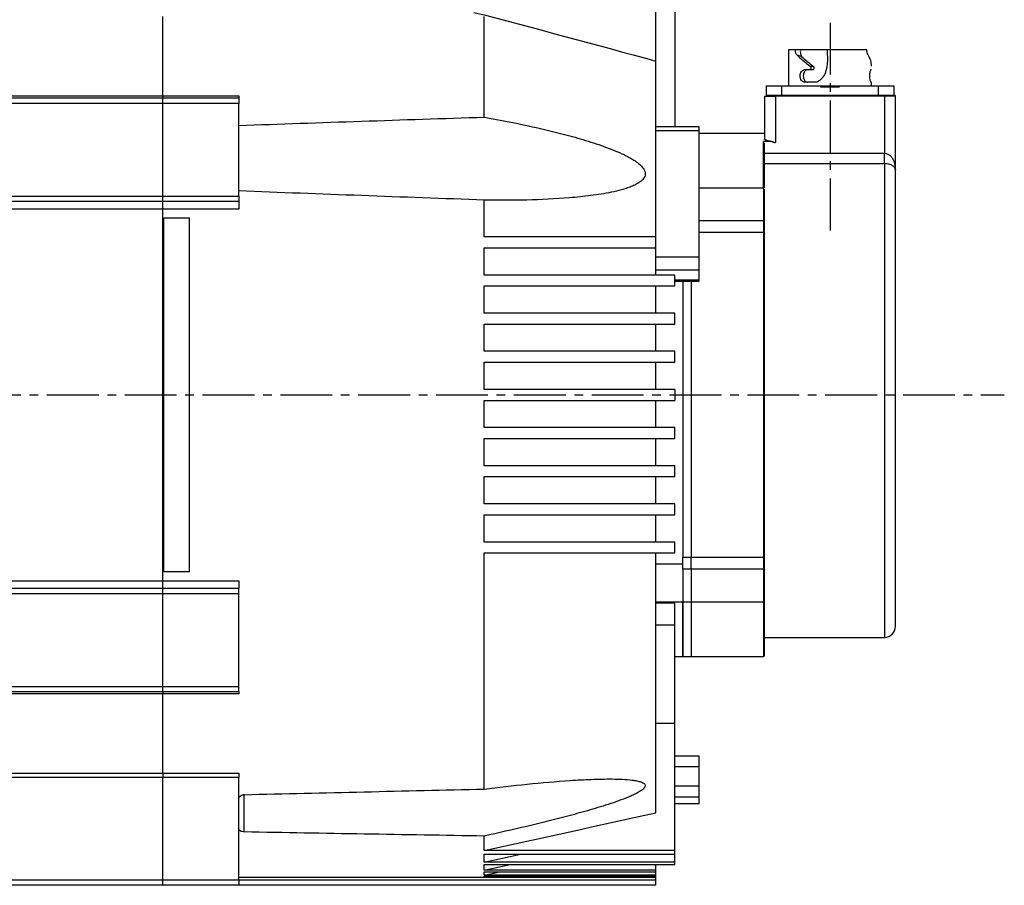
# Model space of a CAD drawing. Header units: millimetres. Extents: x 32176 to 33726, y 9839 to 10942.
# Tile 38 of 44: x 33545 to 33726, y 10189 to 10348. Entities that reach past the tile are written whole.
import ezdxf

# ---------------------------------------------------------------- set-up
doc = ezdxf.new("R2010")
doc.units = ezdxf.units.MM
doc.linetypes.add('CENTER2', pattern=[28.575, 19.05, -3.175, 3.175, -3.175])
doc.layers.add('Center', color=1, linetype='CENTER2')

msp = doc.modelspace()

# ---------------------------------------------------------------- linework, layer by layer
at = {"color": 7, "linetype": 'Continuous', "lineweight": 25}
for p, q in [((33661.63, 10339.91), (33661.63, 10367.65)), ((33665.13, 10362.26), (33665.13, 10327.82)), ((33571.13, 10333.53), (33571.13, 10348.08)), ((33630.13, 10329.63), (33630.13, 10348.08)), ((33686.03, 10341.95), (33686.03, 10335.35)), ((33688.2, 10341.95), (33687.26, 10341.95)), ((33688.48, 10340.72), (33687.55, 10341.04)), ((33661.63, 10307.65), (33661.63, 10339.91)), ((33690.6, 10338.94), (33690.05, 10338.94)), ((33689.03, 10338.35), (33689.9, 10338.35)), ((33689.9, 10338.35), (33690.45, 10338.35)), ((33701.17, 10338.35), (33701.23, 10338.35)), ((33681.93, 10335.35), (33684.73, 10335.35)), ((33681.93, 10335.35), (33681.93, 10333.65)), ((33684.73, 10335.35), (33691.93, 10335.35)), ((33684.73, 10335.35), (33684.73, 10333.65)), ((33691.23, 10336.05), (33689.03, 10336.05)), ((33691.93, 10335.15), (33691.93, 10335.35)), ((33691.93, 10335.35), (33693.63, 10335.35)), ((33693.63, 10335.35), (33695.33, 10335.35)), ((33693.63, 10335.35), (33693.63, 10335.15)), ((33695.33, 10335.35), (33695.33, 10335.15)), ((33695.33, 10335.35), (33702.53, 10335.35)), ((33701.23, 10335.35), (33701.23, 10336.05)), ((33702.53, 10333.65), (33702.53, 10335.35)), ((33702.53, 10335.35), (33705.33, 10335.35)), ((33705.33, 10335.35), (33705.33, 10333.65)), ((33472.13, 10333.53), (33571.13, 10333.53)), ((33571.13, 10333.53), (33571.13, 10333.15)), ((33571.13, 10333.53), (33585.13, 10333.53)), ((33585.13, 10333.53), (33585.13, 10333.15)), ((33681.93, 10333.65), (33684.73, 10333.65)), ((33683.63, 10333.65), (33703.63, 10333.65)), ((33695.33, 10335.15), (33691.93, 10335.15)), ((33702.53, 10333.65), (33703.97, 10333.65)), ((33703.63, 10333.65), (33703.63, 10333.45)), ((33472.13, 10333.15), (33571.13, 10333.15)), ((33571.13, 10332.15), (33472.13, 10332.15)), ((33571.13, 10332.15), (33571.13, 10333.15)), ((33571.13, 10333.15), (33585.13, 10333.15)), ((33571.13, 10315.15), (33571.13, 10332.15)), ((33585.13, 10332.15), (33571.13, 10332.15)), ((33585.13, 10333.15), (33585.13, 10332.15)), ((33585.13, 10315.15), (33585.13, 10332.15)), ((33681.63, 10333.45), (33681.63, 10325.59)), ((33703.63, 10333.45), (33683.63, 10333.45)), ((33683.63, 10333.45), (33683.63, 10324.97)), ((33703.63, 10333.45), (33703.63, 10322.99)), ((33705.63, 10333.45), (33703.63, 10333.45)), ((33705.63, 10319.95), (33705.63, 10333.45)), ((33669.63, 10327.82), (33661.63, 10327.82)), ((33669.63, 10327.11), (33661.63, 10327.11)), ((33669.63, 10327.11), (33669.63, 10327.82)), ((33669.63, 10303.98), (33669.63, 10327.11)), ((33681.63, 10326.65), (33669.63, 10326.65)), ((33682.87, 10325.16), (33681.43, 10325.16)), ((33681.43, 10316.75), (33681.43, 10325.16)), ((33681.63, 10322.99), (33703.63, 10322.99)), ((33703.63, 10321.08), (33703.63, 10322.99)), ((33703.63, 10321.08), (33681.63, 10321.08)), ((33703.63, 10321.08), (33703.63, 10234.15)), ((33681.43, 10316.59), (33669.63, 10316.59)), ((33681.43, 10316.59), (33681.43, 10310.66)), ((33472.13, 10315.15), (33571.13, 10315.15)), ((33571.13, 10314.15), (33472.13, 10314.15)), ((33571.13, 10314.15), (33571.13, 10315.15)), ((33571.13, 10315.15), (33585.13, 10315.15)), ((33571.13, 10312.76), (33571.13, 10314.15)), ((33585.13, 10314.15), (33571.13, 10314.15)), ((33585.13, 10315.15), (33585.13, 10314.15)), ((33585.13, 10314.15), (33585.13, 10312.76)), ((33630.13, 10307.65), (33630.13, 10314.4)), ((33571.13, 10312.76), (33472.13, 10312.76)), ((33571.13, 10244.53), (33571.13, 10312.76)), ((33585.13, 10312.76), (33571.13, 10312.76)), ((33571.33, 10246.15), (33571.33, 10311.15)), ((33571.33, 10311.15), (33576.03, 10311.15)), ((33576.03, 10246.15), (33576.03, 10311.15)), ((33669.63, 10310.66), (33681.43, 10310.66)), ((33681.43, 10310.84), (33681.63, 10310.84)), ((33681.43, 10310.66), (33681.43, 10308.45)), ((33681.43, 10308.45), (33669.63, 10308.45)), ((33681.43, 10308.45), (33681.43, 10248.84)), ((33661.63, 10307.65), (33630.13, 10307.65)), ((33661.63, 10305.65), (33661.63, 10307.65)), ((33630.13, 10305.65), (33661.63, 10305.65)), ((33630.13, 10300.65), (33630.13, 10305.65)), ((33661.63, 10300.65), (33661.63, 10305.65)), ((33661.63, 10303.98), (33669.63, 10303.98)), ((33669.63, 10301.57), (33669.63, 10303.98)), ((33669.63, 10301.57), (33661.63, 10301.57)), ((33669.63, 10299.79), (33669.63, 10301.57)), ((33665.13, 10300.65), (33630.13, 10300.65)), ((33665.13, 10298.65), (33665.13, 10300.65)), ((33665.13, 10299.79), (33669.63, 10299.79)), ((33665.13, 10299.52), (33669.63, 10299.52)), ((33666.63, 10299.52), (33666.63, 10248.84)), ((33666.63, 10299.52), (33666.63, 10248.84)), ((33668.13, 10299.52), (33668.13, 10248.84)), ((33669.63, 10299.52), (33669.63, 10299.79)), ((33630.13, 10298.65), (33665.13, 10298.65)), ((33630.13, 10293.65), (33630.13, 10298.65)), ((33661.63, 10293.65), (33661.63, 10298.65)), ((33665.13, 10293.65), (33630.13, 10293.65)), ((33665.13, 10291.65), (33665.13, 10293.65)), ((33630.13, 10291.65), (33665.13, 10291.65)), ((33630.13, 10286.65), (33630.13, 10291.65)), ((33661.63, 10286.65), (33661.63, 10291.65)), ((33665.13, 10286.65), (33630.13, 10286.65)), ((33665.13, 10284.65), (33665.13, 10286.65)), ((33630.13, 10284.65), (33665.13, 10284.65)), ((33630.13, 10279.65), (33630.13, 10284.65)), ((33661.63, 10279.65), (33661.63, 10284.65)), ((33665.13, 10279.65), (33630.13, 10279.65)), ((33665.13, 10279.65), (33665.13, 10277.65)), ((33630.13, 10277.65), (33665.13, 10277.65)), ((33630.13, 10272.65), (33630.13, 10277.65)), ((33661.63, 10272.65), (33661.63, 10277.65)), ((33665.13, 10272.65), (33630.13, 10272.65)), ((33665.13, 10270.65), (33665.13, 10272.65)), ((33630.13, 10270.65), (33665.13, 10270.65)), ((33630.13, 10265.65), (33630.13, 10270.65)), ((33661.63, 10265.65), (33661.63, 10270.65)), ((33665.13, 10265.65), (33630.13, 10265.65)), ((33665.13, 10263.65), (33665.13, 10265.65)), ((33630.13, 10263.65), (33665.13, 10263.65)), ((33630.13, 10258.65), (33630.13, 10263.65)), ((33661.63, 10258.65), (33661.63, 10263.65)), ((33665.13, 10258.65), (33630.13, 10258.65)), ((33665.13, 10256.65), (33665.13, 10258.65)), ((33630.13, 10256.65), (33665.13, 10256.65)), ((33630.13, 10251.65), (33630.13, 10256.65)), ((33661.63, 10251.65), (33661.63, 10256.65)), ((33665.13, 10251.65), (33630.13, 10251.65)), ((33665.13, 10249.65), (33665.13, 10251.65)), ((33630.13, 10249.65), (33665.13, 10249.65)), ((33630.13, 10206.31), (33630.13, 10249.65)), ((33661.63, 10201.95), (33661.63, 10249.65)), ((33666.63, 10248.84), (33668.13, 10248.84)), ((33666.63, 10246.64), (33666.63, 10248.84)), ((33668.13, 10248.84), (33681.43, 10248.84)), ((33668.13, 10246.64), (33668.13, 10248.84)), ((33681.43, 10248.84), (33681.43, 10246.64)), ((33661.63, 10247.65), (33666.63, 10247.65)), ((33576.03, 10246.15), (33571.33, 10246.15)), ((33666.63, 10246.64), (33666.63, 10240.7)), ((33668.13, 10246.64), (33666.63, 10246.64)), ((33666.63, 10246.64), (33666.63, 10240.7)), ((33681.43, 10246.64), (33668.13, 10246.64)), ((33668.13, 10246.64), (33668.13, 10240.7)), ((33681.43, 10246.64), (33681.43, 10240.7)), ((33472.13, 10244.53), (33571.13, 10244.53)), ((33472.13, 10243.15), (33571.13, 10243.15)), ((33571.13, 10243.15), (33571.13, 10244.53)), ((33571.13, 10244.53), (33585.13, 10244.53)), ((33571.13, 10242.15), (33571.13, 10243.15)), ((33571.13, 10243.15), (33585.13, 10243.15)), ((33585.13, 10244.53), (33585.13, 10243.15)), ((33585.13, 10242.15), (33585.13, 10243.15)), ((33571.13, 10242.15), (33472.13, 10242.15)), ((33571.13, 10225.15), (33571.13, 10242.15)), ((33585.13, 10242.15), (33571.13, 10242.15)), ((33585.13, 10225.15), (33585.13, 10242.15)), ((33661.63, 10240.7), (33666.63, 10240.7)), ((33665.13, 10240.4), (33661.63, 10240.4)), ((33665.13, 10236.38), (33665.13, 10240.4)), ((33666.63, 10240.7), (33668.13, 10240.7)), ((33666.63, 10230.65), (33666.63, 10240.7)), ((33666.63, 10240.7), (33666.63, 10230.65)), ((33668.13, 10240.7), (33681.43, 10240.7)), ((33668.13, 10240.7), (33668.13, 10230.65)), ((33681.43, 10240.7), (33681.43, 10230.65)), ((33665.13, 10236.38), (33661.63, 10236.38)), ((33665.13, 10218.38), (33665.13, 10236.38)), ((33681.63, 10234.15), (33703.63, 10234.15)), ((33665.13, 10230.65), (33666.63, 10230.65)), ((33666.63, 10230.65), (33668.13, 10230.65)), ((33668.13, 10230.65), (33681.43, 10230.65)), ((33472.13, 10225.15), (33571.13, 10225.15)), ((33571.13, 10224.15), (33571.13, 10225.15)), ((33571.13, 10225.15), (33585.13, 10225.15)), ((33585.13, 10224.15), (33585.13, 10225.15)), ((33571.13, 10224.15), (33472.13, 10224.15)), ((33571.13, 10223.77), (33472.13, 10223.77)), ((33571.13, 10224.15), (33571.13, 10223.77)), ((33585.13, 10224.15), (33571.13, 10224.15)), ((33571.13, 10209.22), (33571.13, 10223.77)), ((33585.13, 10223.77), (33571.13, 10223.77)), ((33585.13, 10224.15), (33585.13, 10223.77)), ((33661.63, 10218.38), (33665.13, 10218.38)), ((33665.13, 10195.03), (33665.13, 10218.38)), ((33669.63, 10212.37), (33665.13, 10212.37)), ((33669.63, 10210.37), (33669.63, 10212.37)), ((33472.13, 10209.22), (33571.13, 10209.22)), ((33571.13, 10209.22), (33571.13, 10208.43)), ((33571.13, 10209.22), (33585.13, 10209.22)), ((33585.13, 10209.22), (33585.13, 10208.43)), ((33669.63, 10210.37), (33665.13, 10210.37)), ((33669.63, 10206.81), (33669.63, 10210.37)), ((33571.13, 10208.43), (33472.13, 10208.43)), ((33571.13, 10189.65), (33571.13, 10208.43)), ((33585.13, 10208.43), (33571.13, 10208.43)), ((33585.13, 10189.65), (33585.13, 10208.43)), ((33586.09, 10198.44), (33586.09, 10205.35)), ((33669.63, 10206.81), (33665.13, 10206.81)), ((33669.63, 10204.84), (33669.63, 10206.81)), ((33669.63, 10204.84), (33665.13, 10204.84)), ((33665.13, 10203.65), (33669.63, 10203.65)), ((33669.63, 10203.65), (33669.63, 10204.84)), ((33630.13, 10195.03), (33630.13, 10197.69)), ((33665.13, 10195.03), (33630.13, 10195.03)), ((33630.13, 10194.37), (33665.13, 10194.37)), ((33630.13, 10192.92), (33630.13, 10194.37)), ((33630.13, 10192.92), (33636.87, 10194.37)), ((33665.13, 10194.37), (33665.13, 10195.03)), ((33665.13, 10192.92), (33665.13, 10194.37)), ((33665.13, 10192.92), (33630.13, 10192.92)), ((33665.13, 10192.44), (33665.13, 10192.92)), ((33630.13, 10192.44), (33665.13, 10192.44)), ((33630.13, 10191.43), (33630.13, 10192.44)), ((33630.13, 10191.43), (33634.94, 10192.44)), ((33661.63, 10191.43), (33630.13, 10191.43)), ((33630.13, 10191.11), (33661.63, 10191.11)), ((33630.13, 10190.51), (33630.13, 10191.11)), ((33630.13, 10190.51), (33633.01, 10191.11)), ((33661.63, 10191.43), (33661.63, 10192.44)), ((33661.63, 10191.11), (33661.63, 10191.43)), ((33661.63, 10190.51), (33661.63, 10191.11)), ((33472.13, 10189.65), (33571.13, 10189.65)), ((33571.13, 10188.65), (33571.13, 10189.65)), ((33571.13, 10189.65), (33585.13, 10189.65)), ((33585.13, 10190.15), (33661.63, 10190.15)), ((33585.13, 10189.65), (33585.13, 10188.65)), ((33585.13, 10189.65), (33661.63, 10189.65)), ((33661.63, 10190.51), (33630.13, 10190.51)), ((33630.13, 10190.35), (33661.63, 10190.35)), ((33630.13, 10190.15), (33630.13, 10190.35)), ((33630.13, 10190.15), (33631.09, 10190.35)), ((33661.63, 10190.15), (33630.13, 10190.15)), ((33661.63, 10190.35), (33661.63, 10190.51)), ((33661.63, 10190.15), (33661.63, 10190.35)), ((33661.63, 10190.15), (33661.63, 10190.15)), ((33661.63, 10189.65), (33661.63, 10190.15)), ((33661.63, 10188.65), (33661.63, 10189.65)), ((33571.13, 10188.65), (33472.13, 10188.65)), ((33585.13, 10188.65), (33571.13, 10188.65)), ((33661.63, 10188.65), (33585.13, 10188.65))]:
    msp.add_line(p, q, dxfattribs=at)
at = {"color": 7, "linetype": 'Continuous', "lineweight": 25, "flags": 128}
for points in [[(33687.26, 10341.95), (33686.72, 10341.95), (33686.33, 10341.95), (33686.1, 10341.95), (33686.03, 10341.95)], [(33693.19, 10341.95), (33692.44, 10341.95), (33691.71, 10341.95), (33691.01, 10341.95), (33690.34, 10341.95), (33689.71, 10341.95), (33689.14, 10341.95), (33688.62, 10341.95), (33688.18, 10341.95)], [(33700.4, 10341.95), (33699.83, 10341.95), (33699.13, 10341.95), (33698.31, 10341.95), (33697.39, 10341.95), (33696.39, 10341.95), (33695.33, 10341.95), (33694.23, 10341.95), (33693.13, 10341.95)], [(33681.43, 10310.66), (33681.47, 10310.66), (33681.5, 10310.66), (33681.54, 10310.67), (33681.57, 10310.68), (33681.59, 10310.7), (33681.61, 10310.72), (33681.62, 10310.73), (33681.63, 10310.75)], [(33681.43, 10308.45), (33681.47, 10308.45), (33681.5, 10308.44), (33681.54, 10308.43), (33681.57, 10308.41), (33681.59, 10308.39), (33681.61, 10308.37), (33681.62, 10308.35), (33681.63, 10308.32)], [(33681.43, 10248.84), (33681.47, 10248.85), (33681.5, 10248.85), (33681.54, 10248.86), (33681.57, 10248.88), (33681.59, 10248.9), (33681.61, 10248.92), (33681.62, 10248.94), (33681.63, 10248.97)], [(33681.43, 10246.64), (33681.47, 10246.63), (33681.5, 10246.63), (33681.54, 10246.62), (33681.57, 10246.61), (33681.59, 10246.59), (33681.61, 10246.58), (33681.62, 10246.56), (33681.63, 10246.54)]]:
    msp.add_lwpolyline(points, dxfattribs=at)
at = {"color": 7, "linetype": 'Continuous', "lineweight": 25}
for centre, radius, start, end in [((33705.43, 10333.45), 0.2, 360, 90), ((33681.43, 10240.9), 0.2, 270, 0), ((33703.63, 10236.15), 2, 270, 0), ((33681.43, 10230.85), 0.2, 270, 0)]:
    msp.add_arc(centre, radius, start, end, dxfattribs=at)
for centre, major_axis, ratio, start_param, end_param in [((33693.63, 10339.11), (7.52, -4.59), 0.24176, 3.932886, 4.368948), ((33693.63, 10339.11), (6.43, -3.93), 0.24176, 3.944398, 4.374641), ((33693.63, 10334.04), (-7.59, 769.68), 0.000551, 1.560516, 1.562694), ((33693.63, 10339.11), (7.6, 0), 0.649574, 6.256721, 6.685622)]:
    msp.add_ellipse(centre, major_axis=major_axis, ratio=ratio, start_param=start_param, end_param=end_param, dxfattribs=at)
for points in [[(33628.27, 10348.86), (33639.41, 10345.95), (33650.53, 10342.98), (33661.63, 10339.91)], [(33701.23, 10336.05), (33701.23, 10336.05), (33701.21, 10336.05), (33701.17, 10336.05)], [(33703.63, 10333.65), (33704.62, 10333.65), (33705.43, 10333.65), (33705.43, 10333.65)], [(33585.13, 10328.1), (33600.13, 10328.64), (33615.13, 10329.14), (33630.13, 10329.63)], [(33630.13, 10314.4), (33615.13, 10314.94), (33600.13, 10315.5), (33585.13, 10316.08)], [(33586.09, 10205.28), (33600.77, 10205.63), (33615.45, 10205.97), (33630.13, 10206.31)], [(33630.13, 10195.03), (33640.63, 10197.33), (33651.13, 10199.63), (33661.63, 10201.95)], [(33630.13, 10197.69), (33615.45, 10197.92), (33600.77, 10198.17), (33586.09, 10198.44)]]:
    msp.add_open_spline(points, degree=3, dxfattribs=at)
for points, knots in [([(33687.55, 10341.04), (33687.51, 10341.09), (33687.46, 10341.14), (33687.39, 10341.27), (33687.36, 10341.35), (33687.31, 10341.51), (33687.29, 10341.59), (33687.27, 10341.77), (33687.26, 10341.85), (33687.26, 10341.95)], [0, 0, 0, 0, 0.25, 0.25, 0.5, 0.5, 0.75, 0.75, 1, 1, 1, 1]), ([(33688.19, 10341.78), (33688.18, 10341.68), (33688.18, 10341.58), (33688.19, 10341.37), (33688.21, 10341.27), (33688.29, 10340.99), (33688.37, 10340.83), (33688.48, 10340.72)], [0, 0, 0, 0, 0.25, 0.25, 0.5, 0.5, 1, 1, 1, 1]), ([(33700.62, 10341.04), (33700.59, 10341.09), (33700.56, 10341.14), (33700.51, 10341.27), (33700.48, 10341.35), (33700.45, 10341.51), (33700.43, 10341.59), (33700.41, 10341.77), (33700.4, 10341.85), (33700.4, 10341.95)], [0, 0, 0, 0, 0.25, 0.25, 0.5, 0.5, 0.75, 0.75, 1, 1, 1, 1]), ([(33689.9, 10338.35), (33689.96, 10338.35), (33690.02, 10338.37), (33690.12, 10338.45), (33690.15, 10338.51), (33690.19, 10338.64), (33690.19, 10338.72), (33690.14, 10338.85), (33690.1, 10338.9), (33690.05, 10338.94)], [0, 0, 0, 0, 0.25, 0.25, 0.5, 0.5, 0.75, 0.75, 1, 1, 1, 1]), ([(33690.45, 10338.35), (33690.51, 10338.35), (33690.57, 10338.37), (33690.67, 10338.45), (33690.7, 10338.51), (33690.74, 10338.64), (33690.74, 10338.72), (33690.69, 10338.85), (33690.65, 10338.9), (33690.6, 10338.94)], [0, 0, 0, 0, 0.25, 0.25, 0.5, 0.5, 0.75, 0.75, 1, 1, 1, 1]), ([(33693.14, 10340.27), (33693.16, 10339.82), (33693.13, 10339.37), (33692.99, 10338.5), (33692.87, 10338.06), (33692.72, 10337.64)], [0, 0, 0, 0, 0.5, 0.5, 1, 1, 1, 1]), ([(33689.03, 10336.05), (33688.91, 10336.05), (33688.79, 10336.08), (33688.58, 10336.19), (33688.48, 10336.27), (33688.32, 10336.49), (33688.26, 10336.61), (33688.18, 10336.89), (33688.15, 10337.04), (33688.15, 10337.35), (33688.17, 10337.5), (33688.26, 10337.78), (33688.32, 10337.9), (33688.48, 10338.12), (33688.58, 10338.2), (33688.79, 10338.32), (33688.91, 10338.35), (33689.03, 10338.35)], [0, 0, 0, 0, 0.125, 0.125, 0.25, 0.25, 0.375, 0.375, 0.5, 0.5, 0.625, 0.625, 0.75, 0.75, 0.875, 0.875, 1, 1, 1, 1]), ([(33689.59, 10338.35), (33689.47, 10338.35), (33689.35, 10338.32), (33689.14, 10338.2), (33689.05, 10338.12), (33688.89, 10337.91), (33688.83, 10337.78), (33688.75, 10337.5), (33688.73, 10337.35), (33688.73, 10337.05), (33688.75, 10336.89), (33688.83, 10336.61), (33688.89, 10336.49), (33689.05, 10336.27), (33689.14, 10336.19), (33689.35, 10336.08), (33689.47, 10336.05), (33689.59, 10336.05)], [0, 0, 0, 0, 0.125, 0.125, 0.25, 0.25, 0.375, 0.375, 0.5, 0.5, 0.625, 0.625, 0.75, 0.75, 0.875, 0.875, 1, 1, 1, 1]), ([(33692.72, 10337.64), (33692.7, 10337.59), (33692.65, 10337.49), (33692.58, 10337.35), (33692.5, 10337.22), (33692.41, 10337.08), (33692.31, 10336.96), (33692.21, 10336.83), (33692.08, 10336.68), (33691.91, 10336.51), (33691.69, 10336.34), (33691.47, 10336.18), (33691.31, 10336.09), (33691.23, 10336.05)], [0, 0, 0, 0, 0.071021, 0.1418999, 0.2128198, 0.2839638, 0.355513, 0.4276458, 0.500536, 0.626022, 0.7505051, 0.874869, 1, 1, 1, 1]), ([(33701.17, 10336.05), (33701.15, 10336.05), (33701.12, 10336.08), (33701.07, 10336.19), (33701.04, 10336.27), (33700.99, 10336.49), (33700.97, 10336.61), (33700.94, 10336.89), (33700.93, 10337.04), (33700.93, 10337.35), (33700.94, 10337.5), (33700.97, 10337.78), (33700.99, 10337.9), (33701.04, 10338.12), (33701.07, 10338.2), (33701.12, 10338.32), (33701.15, 10338.35), (33701.17, 10338.35)], [0, 0, 0, 0, 0.125, 0.125, 0.25, 0.25, 0.375, 0.375, 0.5, 0.5, 0.625, 0.625, 0.75, 0.75, 0.875, 0.875, 1, 1, 1, 1]), ([(33681.63, 10333.45), (33681.63, 10333.45), (33681.68, 10333.45), (33681.88, 10333.45), (33682.03, 10333.45), (33682.4, 10333.45), (33682.62, 10333.45), (33683.1, 10333.45), (33683.37, 10333.45), (33683.63, 10333.45)], [0, 0, 0, 0, 0.25, 0.25, 0.5, 0.5, 0.75, 0.75, 1, 1, 1, 1]), ([(33630.13, 10329.63), (33632.77, 10329.16), (33635.4, 10328.65), (33640.64, 10327.52), (33643.25, 10326.9), (33647.15, 10325.84), (33648.44, 10325.47), (33651.02, 10324.65), (33652.3, 10324.21), (33654.19, 10323.46), (33654.81, 10323.2), (33656.04, 10322.63), (33656.64, 10322.33), (33657.51, 10321.82), (33657.79, 10321.64), (33658.34, 10321.25), (33658.6, 10321.04), (33659.08, 10320.59), (33659.29, 10320.34), (33659.54, 10319.93), (33659.6, 10319.78), (33659.69, 10319.49), (33659.71, 10319.34), (33659.71, 10319.04), (33659.68, 10318.89), (33659.58, 10318.62), (33659.5, 10318.49), (33659.25, 10318.13), (33659.02, 10317.92), (33658.53, 10317.56), (33658.27, 10317.4), (33657.72, 10317.12), (33657.44, 10317), (33656.86, 10316.76), (33656.56, 10316.66), (33655.96, 10316.46), (33655.65, 10316.37), (33654.74, 10316.12), (33654.12, 10315.97), (33652.24, 10315.58), (33650.97, 10315.38), (33648.41, 10315.05), (33647.11, 10314.92), (33643.22, 10314.6), (33640.62, 10314.48), (33635.38, 10314.35), (33632.76, 10314.35), (33630.13, 10314.4)], [0, 0, 0, 0, 0.125, 0.125, 0.25, 0.25, 0.3125, 0.3125, 0.375, 0.375, 0.40625, 0.40625, 0.4375, 0.4375, 0.453125, 0.453125, 0.46875, 0.46875, 0.484375, 0.484375, 0.492187, 0.492187, 0.5, 0.5, 0.507812, 0.507812, 0.515625, 0.515625, 0.53125, 0.53125, 0.546875, 0.546875, 0.5625, 0.5625, 0.578125, 0.578125, 0.59375, 0.59375, 0.625, 0.625, 0.6875, 0.6875, 0.75, 0.75, 0.875, 0.875, 1, 1, 1, 1]), ([(33682.87, 10325.16), (33682.83, 10325.16), (33682.76, 10325.17), (33682.65, 10325.19), (33682.55, 10325.2), (33682.45, 10325.22), (33682.31, 10325.25), (33682.14, 10325.29), (33681.96, 10325.34), (33681.81, 10325.4), (33681.72, 10325.46), (33681.66, 10325.51), (33681.63, 10325.55), (33681.63, 10325.58), (33681.63, 10325.59)], [0, 0, 0, 0, 0.049987, 0.099789, 0.149591, 0.199575, 0.249921, 0.37446, 0.499524, 0.624147, 0.749047, 0.83284, 0.916233, 1, 1, 1, 1]), ([(33681.63, 10316.66), (33681.63, 10317.46), (33681.63, 10319.25), (33681.63, 10321.5), (33681.63, 10323.53), (33681.63, 10324.45), (33681.63, 10324.92)], [0, 0, 0, 0, 0.212855, 0.475241, 0.737614, 1, 1, 1, 1]), ([(33682.87, 10325.16), (33682.89, 10325.16), (33682.95, 10325.15), (33683.04, 10325.13), (33683.14, 10325.11), (33683.26, 10325.08), (33683.42, 10325.03), (33683.55, 10324.99), (33683.63, 10324.97)], [0, 0, 0, 0, 0.10875, 0.228146, 0.358424, 0.499762, 0.706396, 1, 1, 1, 1]), ([(33703.63, 10322.99), (33703.78, 10322.99), (33703.92, 10322.96), (33704.21, 10322.87), (33704.35, 10322.8), (33704.6, 10322.62), (33704.72, 10322.52), (33704.94, 10322.27), (33705.04, 10322.14), (33705.29, 10321.71), (33705.42, 10321.37), (33705.59, 10320.68), (33705.63, 10320.32), (33705.63, 10319.95)], [0, 0, 0, 0, 0.125, 0.125, 0.25, 0.25, 0.375, 0.375, 0.5, 0.5, 0.75, 0.75, 1, 1, 1, 1]), ([(33705.63, 10319.95), (33705.63, 10320.09), (33705.59, 10320.23), (33705.42, 10320.49), (33705.29, 10320.61), (33705.04, 10320.77), (33704.94, 10320.82), (33704.72, 10320.91), (33704.6, 10320.95), (33704.35, 10321.01), (33704.21, 10321.04), (33703.92, 10321.07), (33703.78, 10321.08), (33703.63, 10321.08)], [0, 0, 0, 0, 0.25, 0.25, 0.5, 0.5, 0.625, 0.625, 0.75, 0.75, 0.875, 0.875, 1, 1, 1, 1]), ([(33705.63, 10278.65), (33705.63, 10278.87), (33705.63, 10279.32), (33705.63, 10279.99), (33705.63, 10280.67), (33705.63, 10281.34), (33705.63, 10282.01), (33705.63, 10282.68), (33705.63, 10283.35), (33705.63, 10284.02), (33705.63, 10284.69), (33705.63, 10286.29), (33705.63, 10288.81), (33705.63, 10292.22), (33705.63, 10295.56), (33705.63, 10298.84), (33705.63, 10301.98), (33705.63, 10304.96), (33705.63, 10307.74), (33705.63, 10310.3), (33705.63, 10312.61), (33705.63, 10314.65), (33705.63, 10316.41), (33705.63, 10317.56), (33705.63, 10318.28), (33705.63, 10318.67), (33705.63, 10319.04), (33705.63, 10319.37), (33705.63, 10319.68), (33705.63, 10319.86), (33705.63, 10319.95)], [0, 0, 0, 0, 0.0119081, 0.0238045, 0.035692, 0.0475738, 0.0594527, 0.0713318, 0.0832142, 0.0951027, 0.1070003, 0.1189102, 0.1808901, 0.2428792, 0.3066797, 0.3704893, 0.4352406, 0.5000011, 0.5647523, 0.6295128, 0.6933133, 0.7571229, 0.8191028, 0.881092, 0.9009318, 0.9207444, 0.9405436, 0.9603434, 0.9801576, 1, 1, 1, 1]), ([(33681.63, 10312.59), (33681.63, 10312.91), (33681.63, 10313.57), (33681.63, 10314.49), (33681.63, 10315.29), (33681.63, 10315.9), (33681.63, 10316.27), (33681.63, 10316.43), (33681.63, 10316.38), (33681.63, 10316.38)], [0, 0, 0, 0, 0.162301, 0.330216, 0.498132, 0.660433, 0.822734, 0.990649, 1, 1, 1, 1]), ([(33681.63, 10310.75), (33681.63, 10310.81), (33681.63, 10310.92), (33681.63, 10311.1), (33681.63, 10311.27), (33681.63, 10311.45), (33681.63, 10311.68), (33681.63, 10311.95), (33681.63, 10312.27), (33681.63, 10312.48), (33681.63, 10312.59)], [0, 0, 0, 0, 0.1002187, 0.2000777, 0.2998317, 0.3997362, 0.5000457, 0.6668315, 0.8330881, 1, 1, 1, 1]), ([(33681.63, 10308.32), (33681.63, 10308.36), (33681.63, 10308.42), (33681.63, 10308.53), (33681.63, 10308.64), (33681.63, 10308.75), (33681.63, 10308.93), (33681.63, 10309.18), (33681.63, 10309.51), (33681.63, 10309.84), (33681.63, 10310.13), (33681.63, 10310.37), (33681.63, 10310.56), (33681.63, 10310.69), (33681.63, 10310.75)], [0, 0, 0, 0, 0.049051, 0.097876, 0.146637, 0.195495, 0.244613, 0.372216, 0.500029, 0.627631, 0.755444, 0.837042, 0.91831, 1, 1, 1, 1]), ([(33681.63, 10278.65), (33681.63, 10278.89), (33681.63, 10279.37), (33681.63, 10280.09), (33681.63, 10280.81), (33681.63, 10281.54), (33681.63, 10282.26), (33681.63, 10282.98), (33681.63, 10283.69), (33681.63, 10284.41), (33681.63, 10285.13), (33681.63, 10285.84), (33681.63, 10287.65), (33681.63, 10290.51), (33681.63, 10294.38), (33681.63, 10298.13), (33681.63, 10300.93), (33681.63, 10302.87), (33681.63, 10304), (33681.63, 10305.11), (33681.63, 10306.2), (33681.63, 10307.28), (33681.63, 10307.98), (33681.63, 10308.32)], [0, 0, 0, 0, 0.022608, 0.045192, 0.067759, 0.090313, 0.11286, 0.135404, 0.157951, 0.180507, 0.203075, 0.225662, 0.248272, 0.374129, 0.500003, 0.62586, 0.751733, 0.793162, 0.834528, 0.875863, 0.917198, 0.958567, 1, 1, 1, 1]), ([(33681.63, 10248.97), (33681.63, 10249.16), (33681.63, 10249.54), (33681.63, 10250.11), (33681.63, 10250.7), (33681.63, 10251.29), (33681.63, 10251.88), (33681.63, 10252.48), (33681.63, 10253.09), (33681.63, 10253.7), (33681.63, 10254.32), (33681.63, 10254.95), (33681.63, 10256.54), (33681.63, 10259.16), (33681.63, 10262.92), (33681.63, 10266.78), (33681.63, 10269.84), (33681.63, 10272.04), (33681.63, 10273.36), (33681.63, 10274.68), (33681.63, 10276), (33681.63, 10277.32), (33681.63, 10278.2), (33681.63, 10278.65)], [0, 0, 0, 0, 0.022608, 0.045192, 0.067759, 0.090313, 0.11286, 0.135404, 0.157951, 0.180507, 0.203075, 0.225662, 0.248272, 0.374129, 0.500003, 0.62586, 0.751733, 0.793162, 0.834528, 0.875863, 0.917198, 0.958567, 1, 1, 1, 1]), ([(33705.63, 10236.15), (33705.63, 10236.15), (33705.63, 10236.15), (33705.63, 10236.16), (33705.63, 10236.19), (33705.63, 10236.22), (33705.63, 10236.27), (33705.63, 10236.32), (33705.63, 10236.39), (33705.63, 10236.46), (33705.63, 10236.54), (33705.63, 10236.64), (33705.63, 10236.74), (33705.63, 10237.06), (33705.63, 10237.74), (33705.63, 10239.09), (33705.63, 10240.84), (33705.63, 10243.03), (33705.63, 10245.6), (33705.63, 10248.54), (33705.63, 10251.8), (33705.63, 10255.32), (33705.63, 10259.06), (33705.63, 10262.92), (33705.63, 10266.88), (33705.63, 10269.98), (33705.63, 10272.19), (33705.63, 10273.47), (33705.63, 10274.76), (33705.63, 10276.05), (33705.63, 10277.35), (33705.63, 10278.21), (33705.63, 10278.65)], [0, 0, 0, 0, 0.00973, 0.019449, 0.029159, 0.038863, 0.048562, 0.05826, 0.067957, 0.077657, 0.087362, 0.097074, 0.106795, 0.116527, 0.178264, 0.240009, 0.304319, 0.368637, 0.434315, 0.500002, 0.56568, 0.631367, 0.695677, 0.759995, 0.821731, 0.883476, 0.902926, 0.92234, 0.941736, 0.961133, 0.980548, 1, 1, 1, 1]), ([(33681.63, 10246.54), (33681.63, 10246.58), (33681.63, 10246.65), (33681.63, 10246.77), (33681.63, 10246.88), (33681.63, 10247.01), (33681.63, 10247.19), (33681.63, 10247.45), (33681.63, 10247.78), (33681.63, 10248.11), (33681.63, 10248.39), (33681.63, 10248.62), (33681.63, 10248.8), (33681.63, 10248.91), (33681.63, 10248.97)], [0, 0, 0, 0, 0.049051, 0.097876, 0.146637, 0.195495, 0.244613, 0.372216, 0.500029, 0.627631, 0.755444, 0.837042, 0.91831, 1, 1, 1, 1]), ([(33681.63, 10244.7), (33681.63, 10244.77), (33681.63, 10244.9), (33681.63, 10245.09), (33681.63, 10245.28), (33681.63, 10245.47), (33681.63, 10245.69), (33681.63, 10245.96), (33681.63, 10246.26), (33681.63, 10246.45), (33681.63, 10246.54)], [0, 0, 0, 0, 0.100219, 0.200078, 0.299832, 0.399736, 0.500046, 0.666831, 0.833088, 1, 1, 1, 1]), ([(33681.63, 10240.91), (33681.63, 10240.91), (33681.63, 10240.87), (33681.63, 10241.02), (33681.63, 10241.39), (33681.63, 10242), (33681.63, 10242.8), (33681.63, 10243.73), (33681.63, 10244.38), (33681.63, 10244.7)], [0, 0, 0, 0, 0.0093506, 0.1772665, 0.3395671, 0.5018677, 0.6697835, 0.8376994, 1, 1, 1, 1]), ([(33681.63, 10230.85), (33681.63, 10230.91), (33681.63, 10231.03), (33681.63, 10232.01), (33681.63, 10233.54), (33681.63, 10235.62), (33681.63, 10238.05), (33681.63, 10239.99), (33681.63, 10240.9)], [0, 0, 0, 0, 0.175254, 0.349362, 0.522034, 0.689721, 0.854069, 1, 1, 1, 1]), ([(33630.13, 10206.31), (33632.78, 10206.64), (33635.42, 10206.95), (33640.69, 10207.48), (33643.31, 10207.71), (33647.22, 10207.97), (33648.52, 10208.04), (33651.11, 10208.14), (33652.4, 10208.17), (33654.29, 10208.15), (33654.91, 10208.13), (33656.14, 10208.07), (33656.75, 10208.03), (33657.62, 10207.92), (33657.9, 10207.87), (33658.44, 10207.76), (33658.7, 10207.7), (33659.05, 10207.57), (33659.16, 10207.53), (33659.36, 10207.43), (33659.45, 10207.37), (33659.59, 10207.24), (33659.65, 10207.17), (33659.71, 10207.01), (33659.72, 10206.93), (33659.67, 10206.67), (33659.53, 10206.49), (33659.17, 10206.15), (33658.93, 10205.99), (33658.44, 10205.69), (33658.17, 10205.55), (33657.62, 10205.27), (33657.33, 10205.14), (33656.45, 10204.76), (33655.85, 10204.53), (33654.64, 10204.08), (33654.02, 10203.86), (33652.76, 10203.45), (33652.13, 10203.25), (33650.86, 10202.85), (33650.22, 10202.66), (33648.31, 10202.11), (33647.02, 10201.75), (33643.16, 10200.72), (33640.56, 10200.08), (33635.36, 10198.85), (33632.75, 10198.26), (33630.13, 10197.69)], [0, 0, 0, 0, 0.125, 0.125, 0.25, 0.25, 0.3125, 0.3125, 0.375, 0.375, 0.40625, 0.40625, 0.4375, 0.4375, 0.453125, 0.453125, 0.46875, 0.46875, 0.476562, 0.476562, 0.484375, 0.484375, 0.492187, 0.492187, 0.5, 0.5, 0.515625, 0.515625, 0.53125, 0.53125, 0.546875, 0.546875, 0.5625, 0.5625, 0.59375, 0.59375, 0.625, 0.625, 0.65625, 0.65625, 0.6875, 0.6875, 0.75, 0.75, 0.875, 0.875, 1, 1, 1, 1]), ([(33585.13, 10204.58), (33585.13, 10204.66), (33585.15, 10204.74), (33585.22, 10204.89), (33585.28, 10204.97), (33585.45, 10205.1), (33585.55, 10205.16), (33585.74, 10205.23), (33585.8, 10205.24), (33585.94, 10205.27), (33586.02, 10205.28), (33586.09, 10205.28)], [0, 0, 0, 0, 0.25, 0.25, 0.5, 0.5, 0.75, 0.75, 0.875, 0.875, 1, 1, 1, 1]), ([(33586.09, 10198.44), (33585.94, 10198.44), (33585.8, 10198.46), (33585.55, 10198.52), (33585.45, 10198.57), (33585.28, 10198.67), (33585.22, 10198.73), (33585.15, 10198.85), (33585.13, 10198.92), (33585.13, 10198.98)], [0, 0, 0, 0, 0.25, 0.25, 0.5, 0.5, 0.75, 0.75, 1, 1, 1, 1])]:
    msp.add_open_spline(points, degree=3, knots=knots, dxfattribs=at)
at = {"layer": 'Center', "ltscale": 0.5}
for p, q in [((33693.63, 10346.95), (33693.63, 10308.69)), ((33364.13, 10278.65), (33725.63, 10278.65))]:
    msp.add_line(p, q, dxfattribs=at)

doc.saveas('drawing.dxf')
